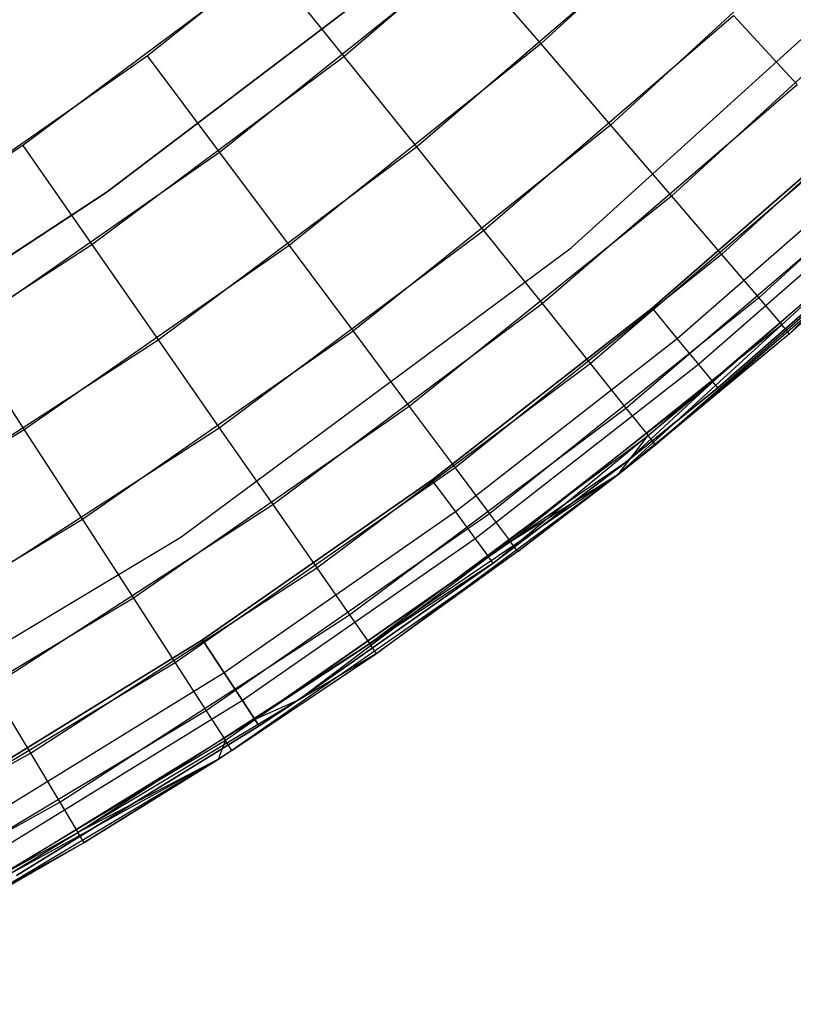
# Model space of a CAD drawing. Extents: x 0.01 to 1.98, y 0.03 to 2.78.
# Tile 13 of 39: x 1.49 to 1.64, y 0.14 to 0.32. Entities that reach past the tile are written whole.
import ezdxf

# ---------------------------------------------------------------- set-up
doc = ezdxf.new("R2010")
doc.units = 0
doc.header["$MEASUREMENT"] = 0
doc.layers.get('0').update_dxf_attribs({"color": 13, "linetype": 'CONTINUOUS'})

# ---------------------------------------------------------------- blocks, each defined once
blk = doc.blocks.new('NATALIE-10724-10723_C_STL_')
at = {"color": 0}
for p, q in [((1.63381, 0.36199, 6.14612), (1.58848, 0.32034, 6.14612)), ((1.63381, 0.36199, 6.14612), (1.58848, 0.32034, 6.14612)), ((1.55093, 0.31797, 1.43297), (1.59651, 0.3571, 1.43297)), ((1.55093, 0.31797, 1.43297), (1.59651, 0.3571, 1.43297)), ((1.51339, 0.31804, 6.15511), (1.55904, 0.35463, 6.15511)), ((1.51339, 0.31804, 6.15511), (1.55904, 0.35463, 6.15511)), ((1.64813, 0.34743, 6.1352), (1.60178, 0.30484, 6.1352)), ((1.64813, 0.34743, 6.1352), (1.60178, 0.30484, 6.1352)), ((1.59429, 0.28142, 1.47007), (1.66299, 0.34369, 1.47007)), ((1.59429, 0.28142, 6.11574), (1.66299, 0.34369, 6.11574)), ((1.59429, 0.28142, 1.47007), (1.66299, 0.34369, 1.47007)), ((1.59429, 0.28142, 6.11574), (1.66299, 0.34369, 6.11574)), ((1.56479, 0.30068, 1.43969), (1.6115, 0.34078, 1.43969)), ((1.56479, 0.30068, 1.43969), (1.6115, 0.34078, 1.43969)), ((1.57405, 0.33715, 6.15284), (1.52718, 0.29959, 6.15284)), ((1.57405, 0.33715, 6.15284), (1.52718, 0.29959, 6.15284)), ((1.57405, 0.33715, 6.15284), (1.58848, 0.32034, 6.14612)), ((1.57405, 0.33715, 6.15284), (1.58848, 0.32034, 6.14612)), ((1.53652, 0.33595, 1.4307), (1.48966, 0.30093, 1.4307)), ((1.53652, 0.33595, 1.4307), (1.48966, 0.30093, 1.4307)), ((1.53652, 0.33595, 1.4307), (1.55093, 0.31797, 1.43297)), ((1.53652, 0.33595, 1.4307), (1.55093, 0.31797, 1.43297)), ((1.66067, 0.33467, 6.12051), (1.61344, 0.29126, 6.12051)), ((1.66067, 0.33467, 6.12051), (1.61344, 0.29126, 6.12051)), ((1.55389, 0.32866, 1.42418), (1.5057, 0.29211, 1.42418)), ((1.5057, 0.29211, 1.38481), (1.55389, 0.32866, 1.38481)), ((1.55389, 0.32866, 1.42418), (1.5057, 0.29211, 1.42418)), ((1.5057, 0.29211, 1.38481), (1.55389, 0.32866, 1.38481)), ((1.57756, 0.28475, 1.4506), (1.62531, 0.32575, 1.4506)), ((1.57756, 0.28475, 1.4506), (1.62531, 0.32575, 1.4506)), ((1.62531, 0.32575, 1.4506), (1.63742, 0.31257, 1.46529)), ((1.62531, 0.32575, 1.4506), (1.63742, 0.31257, 1.46529)), ((1.67097, 0.32419, 6.10261), (1.62301, 0.28012, 6.10261)), ((1.67097, 0.32419, 6.10261), (1.62301, 0.28012, 6.10261)), ((1.58848, 0.32034, 6.14612), (1.54044, 0.28184, 6.14612)), ((1.58848, 0.32034, 6.14612), (1.54044, 0.28184, 6.14612)), ((1.58848, 0.32034, 6.14612), (1.60178, 0.30484, 6.1352)), ((1.58848, 0.32034, 6.14612), (1.60178, 0.30484, 6.1352)), ((1.46537, 0.28462, 6.15511), (1.51339, 0.31804, 6.15511)), ((1.46537, 0.28462, 6.15511), (1.51339, 0.31804, 6.15511)), ((1.50282, 0.28202, 1.43297), (1.55093, 0.31797, 1.43297)), ((1.50282, 0.28202, 1.43297), (1.55093, 0.31797, 1.43297)), ((1.51339, 0.31804, 6.15511), (1.52718, 0.29959, 6.15284)), ((1.51339, 0.31804, 6.15511), (1.52718, 0.29959, 6.15284)), ((1.55093, 0.31797, 1.43297), (1.56479, 0.30068, 1.43969)), ((1.55093, 0.31797, 1.43297), (1.56479, 0.30068, 1.43969)), ((1.67862, 0.31641, 6.08219), (1.63012, 0.27184, 6.08219)), ((1.67862, 0.31641, 6.08219), (1.63012, 0.27184, 6.08219)), ((1.58875, 0.27078, 1.46529), (1.63742, 0.31257, 1.46529)), ((1.58875, 0.27078, 1.46529), (1.63742, 0.31257, 1.46529)), ((1.68334, 0.31162, 6.06004), (1.6345, 0.26674, 6.06004)), ((1.68334, 0.31162, 6.06004), (1.6345, 0.26674, 6.06004)), ((1.63597, 0.26502, 6.037), (1.68334, 0.31162, 6.06004)), ((1.63597, 0.26502, 6.037), (1.68334, 0.31162, 6.06004)), ((1.60178, 0.30484, 6.1352), (1.55267, 0.26548, 6.1352)), ((1.60178, 0.30484, 6.1352), (1.55267, 0.26548, 6.1352)), ((1.60178, 0.30484, 6.1352), (1.61344, 0.29126, 6.12051)), ((1.60178, 0.30484, 6.1352), (1.61344, 0.29126, 6.12051)), ((1.60974, 0.26987, 1.38481), (1.6499, 0.30495, 1.38481)), ((1.6499, 0.30495, 0.00686), (1.60974, 0.26987, 0.00686)), ((1.6499, 0.30495, 0.00686), (1.60974, 0.26987, 0.00686)), ((1.60974, 0.26987, 1.38481), (1.6499, 0.30495, 1.38481)), ((1.48966, 0.30093, 1.4307), (1.44054, 0.26915, 1.4307)), ((1.48966, 0.30093, 1.4307), (1.44054, 0.26915, 1.4307)), ((1.48966, 0.30093, 1.4307), (1.50282, 0.28202, 1.43297)), ((1.48966, 0.30093, 1.4307), (1.50282, 0.28202, 1.43297)), ((1.59794, 0.25932, 1.48319), (1.64736, 0.30175, 1.48319)), ((1.59794, 0.25932, 1.48319), (1.64736, 0.30175, 1.48319)), ((1.52718, 0.29959, 6.15284), (1.47788, 0.26528, 6.15284)), ((1.52718, 0.29959, 6.15284), (1.47788, 0.26528, 6.15284)), ((1.51548, 0.26383, 1.43969), (1.56479, 0.30068, 1.43969)), ((1.51548, 0.26383, 1.43969), (1.56479, 0.30068, 1.43969)), ((1.52718, 0.29959, 6.15284), (1.54044, 0.28184, 6.14612)), ((1.52718, 0.29959, 6.15284), (1.54044, 0.28184, 6.14612)), ((1.56479, 0.30068, 1.43969), (1.57756, 0.28475, 1.4506)), ((1.56479, 0.30068, 1.43969), (1.57756, 0.28475, 1.4506)), ((1.67407, 0.29949, 6.037), (1.61039, 0.24379, 1.54881)), ((1.67407, 0.29949, 6.037), (1.61039, 0.24379, 1.54881)), ((1.65501, 0.29942, 0.00836), (1.61454, 0.26406, 0.00836)), ((1.65501, 0.29942, 0.00836), (1.61454, 0.26406, 0.00836)), ((1.65501, 0.29942, 1.38331), (1.61454, 0.26406, 1.38331)), ((1.65501, 0.29942, 1.38331), (1.61454, 0.26406, 1.38331)), ((1.67407, 0.29949, 6.037), (1.63597, 0.26502, 6.037)), ((1.67407, 0.29949, 6.037), (1.63597, 0.26502, 6.037)), ((1.60476, 0.2508, 1.50361), (1.65475, 0.29372, 1.50361)), ((1.60476, 0.2508, 1.50361), (1.65475, 0.29372, 1.50361)), ((1.65934, 0.29473, 0.01263), (1.61861, 0.25914, 0.01263)), ((1.65934, 0.29473, 0.01263), (1.61861, 0.25914, 0.01263)), ((1.65934, 0.29473, 1.37905), (1.61861, 0.25914, 1.37905)), ((1.65934, 0.29473, 1.37905), (1.61861, 0.25914, 1.37905)), ((1.5057, 0.29211, 1.42418), (1.45512, 0.25893, 1.42418)), ((1.45512, 0.25893, 1.38481), (1.5057, 0.29211, 1.38481)), ((1.5057, 0.29211, 1.42418), (1.45512, 0.25893, 1.42418)), ((1.45512, 0.25893, 1.38481), (1.5057, 0.29211, 1.38481)), ((1.5057, 0.29211, 1.42418), (1.5057, 0.29211, 1.38481)), ((1.5057, 0.29211, 1.42418), (1.5057, 0.29211, 1.38481)), ((1.66224, 0.2916, 0.01901), (1.62133, 0.25585, 0.01901)), ((1.66224, 0.2916, 0.01901), (1.62133, 0.25585, 0.01901)), ((1.66224, 0.2916, 1.37266), (1.62133, 0.25585, 1.37266)), ((1.66224, 0.2916, 1.37266), (1.62133, 0.25585, 1.37266)), ((1.61344, 0.29126, 6.12051), (1.56338, 0.25115, 6.12051)), ((1.61344, 0.29126, 6.12051), (1.56338, 0.25115, 6.12051)), ((1.61344, 0.29126, 6.12051), (1.62301, 0.28012, 6.10261)), ((1.61344, 0.29126, 6.12051), (1.62301, 0.28012, 6.10261)), ((1.62228, 0.25469, 0.02654), (1.66325, 0.2905, 0.02654)), ((1.66325, 0.2905, 1.36513), (1.62228, 0.25469, 1.36513)), ((1.62228, 0.25469, 0.02654), (1.66325, 0.2905, 0.02654)), ((1.66325, 0.2905, 1.36513), (1.62228, 0.25469, 1.36513)), ((1.60897, 0.24556, 1.52576), (1.6593, 0.28877, 1.52576)), ((1.60897, 0.24556, 1.52576), (1.6593, 0.28877, 1.52576)), ((1.61039, 0.24379, 1.54881), (1.66083, 0.2871, 1.54881)), ((1.61039, 0.24379, 1.54881), (1.66083, 0.2871, 1.54881)), ((1.52714, 0.24707, 1.4506), (1.57756, 0.28475, 1.4506)), ((1.52714, 0.24707, 1.4506), (1.57756, 0.28475, 1.4506)), ((1.57756, 0.28475, 1.4506), (1.58875, 0.27078, 1.46529)), ((1.57756, 0.28475, 1.4506), (1.58875, 0.27078, 1.46529)), ((1.45239, 0.24939, 1.43297), (1.50282, 0.28202, 1.43297)), ((1.45239, 0.24939, 1.43297), (1.50282, 0.28202, 1.43297)), ((1.50282, 0.28202, 1.43297), (1.51548, 0.26383, 1.43969)), ((1.50282, 0.28202, 1.43297), (1.51548, 0.26383, 1.43969)), ((1.54044, 0.28184, 6.14612), (1.48992, 0.24667, 6.14612)), ((1.54044, 0.28184, 6.14612), (1.48992, 0.24667, 6.14612)), ((1.51981, 0.22618, 1.47007), (1.59429, 0.28142, 1.47007)), ((1.51981, 0.22618, 6.11574), (1.59429, 0.28142, 6.11574)), ((1.51981, 0.22618, 1.47007), (1.59429, 0.28142, 1.47007)), ((1.51981, 0.22618, 6.11574), (1.59429, 0.28142, 6.11574)), ((1.54044, 0.28184, 6.14612), (1.55267, 0.26548, 6.1352)), ((1.54044, 0.28184, 6.14612), (1.55267, 0.26548, 6.1352)), ((1.62301, 0.28012, 6.10261), (1.57218, 0.23938, 6.10261)), ((1.62301, 0.28012, 6.10261), (1.57218, 0.23938, 6.10261)), ((1.59429, 0.28142, 6.11574), (1.59429, 0.28142, 1.47007)), ((1.59429, 0.28142, 6.11574), (1.59429, 0.28142, 1.47007)), ((1.62301, 0.28012, 6.10261), (1.63012, 0.27184, 6.08219)), ((1.62301, 0.28012, 6.10261), (1.63012, 0.27184, 6.08219)), ((1.53737, 0.23238, 1.46529), (1.58875, 0.27078, 1.46529)), ((1.53737, 0.23238, 1.46529), (1.58875, 0.27078, 1.46529)), ((1.63012, 0.27184, 6.08219), (1.57871, 0.23064, 6.08219)), ((1.63012, 0.27184, 6.08219), (1.57871, 0.23064, 6.08219)), ((1.58875, 0.27078, 1.46529), (1.59794, 0.25932, 1.48319)), ((1.58875, 0.27078, 1.46529), (1.59794, 0.25932, 1.48319)), ((1.63012, 0.27184, 6.08219), (1.6345, 0.26674, 6.06004)), ((1.63012, 0.27184, 6.08219), (1.6345, 0.26674, 6.06004)), ((1.56772, 0.23705, 1.38481), (1.60974, 0.26987, 1.38481)), ((1.60974, 0.26987, 0.00686), (1.56772, 0.23705, 0.00686)), ((1.60974, 0.26987, 0.00686), (1.56772, 0.23705, 0.00686)), ((1.56772, 0.23705, 1.38481), (1.60974, 0.26987, 1.38481)), ((1.60974, 0.26987, 0.00686), (1.61454, 0.26406, 0.00836)), ((1.60974, 0.26987, 0.00686), (1.61454, 0.26406, 0.00836)), ((1.60974, 0.26987, 1.38481), (1.61454, 0.26406, 1.38331)), ((1.60974, 0.26987, 1.38481), (1.61454, 0.26406, 1.38331)), ((1.47788, 0.26528, 6.15284), (1.48992, 0.24667, 6.14612)), ((1.47788, 0.26528, 6.15284), (1.48992, 0.24667, 6.14612)), ((1.55267, 0.26548, 6.1352), (1.50101, 0.22953, 6.1352)), ((1.55267, 0.26548, 6.1352), (1.50101, 0.22953, 6.1352)), ((1.55267, 0.26548, 6.1352), (1.56338, 0.25115, 6.12051)), ((1.55267, 0.26548, 6.1352), (1.56338, 0.25115, 6.12051)), ((1.6345, 0.26674, 6.06004), (1.58274, 0.22526, 6.06004)), ((1.6345, 0.26674, 6.06004), (1.58274, 0.22526, 6.06004)), ((1.60328, 0.23815, 6.037), (1.6345, 0.26674, 6.06004)), ((1.60328, 0.23815, 6.037), (1.6345, 0.26674, 6.06004)), ((1.63597, 0.26502, 6.037), (1.6345, 0.26674, 6.06004)), ((1.63597, 0.26502, 6.037), (1.6345, 0.26674, 6.06004)), ((1.46379, 0.23039, 1.43969), (1.51548, 0.26383, 1.43969)), ((1.46379, 0.23039, 1.43969), (1.51548, 0.26383, 1.43969)), ((1.51548, 0.26383, 1.43969), (1.52714, 0.24707, 1.4506)), ((1.51548, 0.26383, 1.43969), (1.52714, 0.24707, 1.4506)), ((1.61454, 0.26406, 0.00836), (1.57219, 0.23099, 0.00836)), ((1.61454, 0.26406, 0.00836), (1.57219, 0.23099, 0.00836)), ((1.61454, 0.26406, 1.38331), (1.57219, 0.23099, 1.38331)), ((1.61454, 0.26406, 1.38331), (1.57219, 0.23099, 1.38331)), ((1.63597, 0.26502, 6.037), (1.60328, 0.23815, 6.037)), ((1.63597, 0.26502, 6.037), (1.60328, 0.23815, 6.037)), ((1.63597, 0.26502, 6.037), (1.60328, 0.23815, 1.54881)), ((1.63597, 0.26502, 6.037), (1.60328, 0.23815, 1.54881)), ((1.63597, 0.26502, 6.037), (1.61039, 0.24379, 1.54881)), ((1.63597, 0.26502, 6.037), (1.61039, 0.24379, 1.54881)), ((1.61454, 0.26406, 0.00836), (1.61861, 0.25914, 0.01263)), ((1.61454, 0.26406, 0.00836), (1.61861, 0.25914, 0.01263)), ((1.61454, 0.26406, 1.38331), (1.61861, 0.25914, 1.37905)), ((1.61454, 0.26406, 1.38331), (1.61861, 0.25914, 1.37905)), ((1.54576, 0.22032, 1.48319), (1.59794, 0.25932, 1.48319)), ((1.54576, 0.22032, 1.48319), (1.59794, 0.25932, 1.48319)), ((1.61861, 0.25914, 0.01263), (1.57598, 0.22585, 0.01263)), ((1.61861, 0.25914, 0.01263), (1.57598, 0.22585, 0.01263)), ((1.61861, 0.25914, 1.37905), (1.57598, 0.22585, 1.37905)), ((1.61861, 0.25914, 1.37905), (1.57598, 0.22585, 1.37905)), ((1.59794, 0.25932, 1.48319), (1.60476, 0.2508, 1.50361)), ((1.59794, 0.25932, 1.48319), (1.60476, 0.2508, 1.50361)), ((1.61861, 0.25914, 0.01263), (1.62133, 0.25585, 0.01901)), ((1.61861, 0.25914, 0.01263), (1.62133, 0.25585, 0.01901)), ((1.61861, 0.25914, 1.37905), (1.62133, 0.25585, 1.37266)), ((1.61861, 0.25914, 1.37905), (1.62133, 0.25585, 1.37266)), ((1.62133, 0.25585, 0.01901), (1.57851, 0.22241, 0.01901)), ((1.62133, 0.25585, 0.01901), (1.57851, 0.22241, 0.01901)), ((1.62133, 0.25585, 1.37266), (1.57851, 0.22241, 1.37266)), ((1.62133, 0.25585, 1.37266), (1.57851, 0.22241, 1.37266)), ((1.5794, 0.22121, 1.36513), (1.62133, 0.25585, 1.37266)), ((1.5794, 0.22121, 1.36513), (1.62133, 0.25585, 1.37266)), ((1.60465, 0.24046, 0.02654), (1.62133, 0.25585, 0.01901)), ((1.60465, 0.24046, 0.02654), (1.62133, 0.25585, 0.01901)), ((1.60465, 0.24046, 1.36513), (1.62133, 0.25585, 1.37266)), ((1.60465, 0.24046, 1.36513), (1.62133, 0.25585, 1.37266)), ((1.62228, 0.25469, 0.02654), (1.62133, 0.25585, 0.01901)), ((1.62228, 0.25469, 0.02654), (1.62133, 0.25585, 0.01901)), ((1.62228, 0.25469, 1.36513), (1.62133, 0.25585, 1.37266)), ((1.62228, 0.25469, 1.36513), (1.62133, 0.25585, 1.37266)), ((1.60465, 0.24046, 0.02654), (1.62228, 0.25469, 0.02654)), ((1.62228, 0.25469, 1.36513), (1.60465, 0.24046, 1.36513)), ((1.60465, 0.24046, 0.02654), (1.62228, 0.25469, 0.02654)), ((1.62228, 0.25469, 1.36513), (1.60465, 0.24046, 1.36513)), ((1.62228, 0.25469, 0.02654), (1.62228, 0.25469, 1.36513)), ((1.62228, 0.25469, 0.02654), (1.62228, 0.25469, 1.36513)), ((1.56338, 0.25115, 6.12051), (1.51073, 0.2145, 6.12051)), ((1.56338, 0.25115, 6.12051), (1.51073, 0.2145, 6.12051)), ((1.552, 0.21137, 1.50361), (1.60476, 0.2508, 1.50361)), ((1.552, 0.21137, 1.50361), (1.60476, 0.2508, 1.50361)), ((1.56338, 0.25115, 6.12051), (1.57218, 0.23938, 6.10261)), ((1.56338, 0.25115, 6.12051), (1.57218, 0.23938, 6.10261)), ((1.60476, 0.2508, 1.50361), (1.60897, 0.24556, 1.52576)), ((1.60476, 0.2508, 1.50361), (1.60897, 0.24556, 1.52576)), ((1.48992, 0.24667, 6.14612), (1.43713, 0.215, 6.14612)), ((1.48992, 0.24667, 6.14612), (1.43713, 0.215, 6.14612)), ((1.4743, 0.21288, 1.4506), (1.52714, 0.24707, 1.4506)), ((1.4743, 0.21288, 1.4506), (1.52714, 0.24707, 1.4506)), ((1.48992, 0.24667, 6.14612), (1.50101, 0.22953, 6.1352)), ((1.48992, 0.24667, 6.14612), (1.50101, 0.22953, 6.1352)), ((1.52714, 0.24707, 1.4506), (1.53737, 0.23238, 1.46529)), ((1.52714, 0.24707, 1.4506), (1.53737, 0.23238, 1.46529)), ((1.55583, 0.20585, 1.52576), (1.60897, 0.24556, 1.52576)), ((1.55583, 0.20585, 1.52576), (1.60897, 0.24556, 1.52576)), ((1.60328, 0.23815, 1.54881), (1.60897, 0.24556, 1.52576)), ((1.60328, 0.23815, 1.54881), (1.60897, 0.24556, 1.52576)), ((1.61039, 0.24379, 1.54881), (1.60897, 0.24556, 1.52576)), ((1.61039, 0.24379, 1.54881), (1.60897, 0.24556, 1.52576)), ((1.60328, 0.23815, 1.54881), (1.61039, 0.24379, 1.54881)), ((1.60328, 0.23815, 1.54881), (1.61039, 0.24379, 1.54881)), ((1.57218, 0.23938, 6.10261), (1.51871, 0.20217, 6.10261)), ((1.57218, 0.23938, 6.10261), (1.51871, 0.20217, 6.10261)), ((1.57218, 0.23938, 6.10261), (1.57871, 0.23064, 6.08219)), ((1.57218, 0.23938, 6.10261), (1.57871, 0.23064, 6.08219)), ((1.60465, 0.24046, 0.02654), (1.57851, 0.22241, 0.01901)), ((1.60465, 0.24046, 0.02654), (1.57851, 0.22241, 0.01901)), ((1.5794, 0.22121, 0.02654), (1.60465, 0.24046, 0.02654)), ((1.60465, 0.24046, 1.36513), (1.5794, 0.22121, 1.36513)), ((1.5794, 0.22121, 0.02654), (1.60465, 0.24046, 0.02654)), ((1.60465, 0.24046, 1.36513), (1.5794, 0.22121, 1.36513)), ((1.60465, 0.24046, 0.02654), (1.60465, 0.24046, 1.36513)), ((1.60465, 0.24046, 0.02654), (1.60465, 0.24046, 1.36513)), ((1.52394, 0.2066, 1.38481), (1.56772, 0.23705, 1.38481)), ((1.56772, 0.23705, 0.00686), (1.52394, 0.2066, 0.00686)), ((1.56772, 0.23705, 0.00686), (1.52394, 0.2066, 0.00686)), ((1.52394, 0.2066, 1.38481), (1.56772, 0.23705, 1.38481)), ((1.60328, 0.23815, 1.54881), (1.55583, 0.20585, 1.52576)), ((1.60328, 0.23815, 1.54881), (1.55583, 0.20585, 1.52576)), ((1.55713, 0.20399, 1.54881), (1.60328, 0.23815, 1.54881)), ((1.55713, 0.20399, 1.54881), (1.60328, 0.23815, 1.54881)), ((1.56772, 0.23705, 0.00686), (1.57219, 0.23099, 0.00836)), ((1.56772, 0.23705, 0.00686), (1.57219, 0.23099, 0.00836)), ((1.56772, 0.23705, 1.38481), (1.57219, 0.23099, 1.38331)), ((1.56772, 0.23705, 1.38481), (1.57219, 0.23099, 1.38331)), ((1.60328, 0.23815, 6.037), (1.58274, 0.22526, 6.06004)), ((1.60328, 0.23815, 6.037), (1.58274, 0.22526, 6.06004)), ((1.60328, 0.23815, 6.037), (1.58409, 0.22344, 6.037)), ((1.60328, 0.23815, 6.037), (1.58409, 0.22344, 6.037)), ((1.58409, 0.22344, 6.037), (1.60328, 0.23815, 1.54881)), ((1.58409, 0.22344, 6.037), (1.60328, 0.23815, 1.54881)), ((1.60328, 0.23815, 6.037), (1.60328, 0.23815, 1.54881)), ((1.60328, 0.23815, 6.037), (1.60328, 0.23815, 1.54881)), ((1.48351, 0.19753, 1.46529), (1.53737, 0.23238, 1.46529)), ((1.48351, 0.19753, 1.46529), (1.53737, 0.23238, 1.46529)), ((1.53737, 0.23238, 1.46529), (1.54576, 0.22032, 1.48319)), ((1.53737, 0.23238, 1.46529), (1.54576, 0.22032, 1.48319)), ((1.50101, 0.22953, 6.1352), (1.44704, 0.19714, 6.1352)), ((1.50101, 0.22953, 6.1352), (1.44704, 0.19714, 6.1352)), ((1.50101, 0.22953, 6.1352), (1.51073, 0.2145, 6.12051)), ((1.50101, 0.22953, 6.1352), (1.51073, 0.2145, 6.12051)), ((1.57871, 0.23064, 6.08219), (1.52464, 0.19301, 6.08219)), ((1.57871, 0.23064, 6.08219), (1.52464, 0.19301, 6.08219)), ((1.57219, 0.23099, 0.00836), (1.52807, 0.2003, 0.00836)), ((1.57219, 0.23099, 0.00836), (1.52807, 0.2003, 0.00836)), ((1.57219, 0.23099, 1.38331), (1.52807, 0.2003, 1.38331)), ((1.57219, 0.23099, 1.38331), (1.52807, 0.2003, 1.38331)), ((1.57219, 0.23099, 0.00836), (1.57598, 0.22585, 0.01263)), ((1.57219, 0.23099, 0.00836), (1.57598, 0.22585, 0.01263)), ((1.57219, 0.23099, 1.38331), (1.57598, 0.22585, 1.37905)), ((1.57219, 0.23099, 1.38331), (1.57598, 0.22585, 1.37905)), ((1.57871, 0.23064, 6.08219), (1.58274, 0.22526, 6.06004)), ((1.57871, 0.23064, 6.08219), (1.58274, 0.22526, 6.06004)), ((1.44027, 0.17851, 1.47007), (1.51981, 0.22618, 1.47007)), ((1.44027, 0.17851, 6.11574), (1.51981, 0.22618, 6.11574)), ((1.44027, 0.17851, 1.47007), (1.51981, 0.22618, 1.47007)), ((1.44027, 0.17851, 6.11574), (1.51981, 0.22618, 6.11574)), ((1.51981, 0.22618, 6.11574), (1.51981, 0.22618, 1.47007)), ((1.51981, 0.22618, 6.11574), (1.51981, 0.22618, 1.47007)), ((1.57598, 0.22585, 0.01263), (1.53157, 0.19496, 0.01263)), ((1.57598, 0.22585, 0.01263), (1.53157, 0.19496, 0.01263)), ((1.57598, 0.22585, 1.37905), (1.53157, 0.19496, 1.37905)), ((1.57598, 0.22585, 1.37905), (1.53157, 0.19496, 1.37905)), ((1.57598, 0.22585, 0.01263), (1.57851, 0.22241, 0.01901)), ((1.57598, 0.22585, 0.01263), (1.57851, 0.22241, 0.01901)), ((1.57598, 0.22585, 1.37905), (1.57851, 0.22241, 1.37266)), ((1.57598, 0.22585, 1.37905), (1.57851, 0.22241, 1.37266)), ((1.58274, 0.22526, 6.06004), (1.52829, 0.18736, 6.06004)), ((1.58274, 0.22526, 6.06004), (1.52829, 0.18736, 6.06004)), ((1.58409, 0.22344, 6.037), (1.58274, 0.22526, 6.06004)), ((1.58409, 0.22344, 6.037), (1.58274, 0.22526, 6.06004)), ((1.58409, 0.22344, 6.037), (1.52953, 0.18546, 6.037)), ((1.58409, 0.22344, 6.037), (1.52953, 0.18546, 6.037)), ((1.57851, 0.22241, 0.01901), (1.53391, 0.19139, 0.01901)), ((1.57851, 0.22241, 0.01901), (1.53391, 0.19139, 0.01901)), ((1.57851, 0.22241, 1.37266), (1.53391, 0.19139, 1.37266)), ((1.57851, 0.22241, 1.37266), (1.53391, 0.19139, 1.37266)), ((1.54208, 0.19501, 1.36513), (1.57851, 0.22241, 1.37266)), ((1.54208, 0.19501, 1.36513), (1.57851, 0.22241, 1.37266)), ((1.58409, 0.22344, 6.037), (1.55713, 0.20399, 1.54881)), ((1.58409, 0.22344, 6.037), (1.55713, 0.20399, 1.54881)), ((1.5794, 0.22121, 0.02654), (1.57851, 0.22241, 0.01901)), ((1.5794, 0.22121, 0.02654), (1.57851, 0.22241, 0.01901)), ((1.5794, 0.22121, 1.36513), (1.57851, 0.22241, 1.37266)), ((1.5794, 0.22121, 1.36513), (1.57851, 0.22241, 1.37266)), ((1.49107, 0.18494, 1.48319), (1.54576, 0.22032, 1.48319)), ((1.49107, 0.18494, 1.48319), (1.54576, 0.22032, 1.48319)), ((1.5794, 0.22121, 0.02654), (1.53391, 0.19139, 0.01901)), ((1.5794, 0.22121, 0.02654), (1.53391, 0.19139, 0.01901)), ((1.54208, 0.19501, 0.02654), (1.5794, 0.22121, 0.02654)), ((1.5794, 0.22121, 1.36513), (1.54208, 0.19501, 1.36513)), ((1.54208, 0.19501, 0.02654), (1.5794, 0.22121, 0.02654)), ((1.5794, 0.22121, 1.36513), (1.54208, 0.19501, 1.36513)), ((1.54576, 0.22032, 1.48319), (1.552, 0.21137, 1.50361)), ((1.54576, 0.22032, 1.48319), (1.552, 0.21137, 1.50361)), ((1.5794, 0.22121, 0.02654), (1.5794, 0.22121, 1.36513)), ((1.5794, 0.22121, 0.02654), (1.5794, 0.22121, 1.36513)), ((1.51073, 0.2145, 6.12051), (1.45573, 0.18149, 6.12051)), ((1.51073, 0.2145, 6.12051), (1.45573, 0.18149, 6.12051)), ((1.51073, 0.2145, 6.12051), (1.51871, 0.20217, 6.10261)), ((1.51073, 0.2145, 6.12051), (1.51871, 0.20217, 6.10261)), ((1.49669, 0.17558, 1.50361), (1.552, 0.21137, 1.50361)), ((1.49669, 0.17558, 1.50361), (1.552, 0.21137, 1.50361)), ((1.552, 0.21137, 1.50361), (1.55583, 0.20585, 1.52576)), ((1.552, 0.21137, 1.50361), (1.55583, 0.20585, 1.52576)), ((1.47855, 0.17862, 1.38481), (1.52394, 0.2066, 1.38481)), ((1.52394, 0.2066, 0.00686), (1.47855, 0.17862, 0.00686)), ((1.52394, 0.2066, 0.00686), (1.47855, 0.17862, 0.00686)), ((1.47855, 0.17862, 1.38481), (1.52394, 0.2066, 1.38481)), ((1.50014, 0.16982, 1.52576), (1.55583, 0.20585, 1.52576)), ((1.50014, 0.16982, 1.52576), (1.55583, 0.20585, 1.52576)), ((1.52807, 0.2003, 0.00836), (1.52394, 0.2066, 0.00686)), ((1.52807, 0.2003, 0.00836), (1.52394, 0.2066, 0.00686)), ((1.52394, 0.2066, 1.38481), (1.52807, 0.2003, 1.38331)), ((1.52394, 0.2066, 1.38481), (1.52807, 0.2003, 1.38331)), ((1.55713, 0.20399, 1.54881), (1.55583, 0.20585, 1.52576)), ((1.55713, 0.20399, 1.54881), (1.55583, 0.20585, 1.52576)), ((1.55713, 0.20399, 1.54881), (1.50014, 0.16982, 1.52576)), ((1.55713, 0.20399, 1.54881), (1.50014, 0.16982, 1.52576)), ((1.52699, 0.18382, 1.54881), (1.55713, 0.20399, 1.54881)), ((1.52699, 0.18382, 1.54881), (1.55713, 0.20399, 1.54881)), ((1.52953, 0.18546, 6.037), (1.55713, 0.20399, 1.54881)), ((1.52953, 0.18546, 6.037), (1.55713, 0.20399, 1.54881)), ((1.51871, 0.20217, 6.10261), (1.46286, 0.16865, 6.10261)), ((1.51871, 0.20217, 6.10261), (1.46286, 0.16865, 6.10261)), ((1.51871, 0.20217, 6.10261), (1.52464, 0.19301, 6.08219)), ((1.51871, 0.20217, 6.10261), (1.52464, 0.19301, 6.08219)), ((1.52807, 0.2003, 0.00836), (1.48232, 0.1721, 0.00836)), ((1.52807, 0.2003, 0.00836), (1.48232, 0.1721, 0.00836)), ((1.52807, 0.2003, 1.38331), (1.48232, 0.1721, 1.38331)), ((1.52807, 0.2003, 1.38331), (1.48232, 0.1721, 1.38331)), ((1.53157, 0.19496, 0.01263), (1.52807, 0.2003, 0.00836)), ((1.53157, 0.19496, 0.01263), (1.52807, 0.2003, 0.00836)), ((1.52807, 0.2003, 1.38331), (1.53157, 0.19496, 1.37905)), ((1.52807, 0.2003, 1.38331), (1.53157, 0.19496, 1.37905)), ((1.48351, 0.19753, 1.46529), (1.49107, 0.18494, 1.48319)), ((1.48351, 0.19753, 1.46529), (1.49107, 0.18494, 1.48319)), ((1.53157, 0.19496, 0.01263), (1.48552, 0.16658, 0.01263)), ((1.53157, 0.19496, 0.01263), (1.48552, 0.16658, 0.01263)), ((1.53157, 0.19496, 1.37905), (1.48552, 0.16658, 1.37905)), ((1.53157, 0.19496, 1.37905), (1.48552, 0.16658, 1.37905)), ((1.53391, 0.19139, 0.01901), (1.53157, 0.19496, 0.01263)), ((1.53391, 0.19139, 0.01901), (1.53157, 0.19496, 0.01263)), ((1.53157, 0.19496, 1.37905), (1.53391, 0.19139, 1.37266)), ((1.53157, 0.19496, 1.37905), (1.53391, 0.19139, 1.37266)), ((1.54208, 0.19501, 0.02654), (1.53391, 0.19139, 0.01901)), ((1.54208, 0.19501, 0.02654), (1.53391, 0.19139, 0.01901)), ((1.54208, 0.19501, 1.36513), (1.53391, 0.19139, 1.37266)), ((1.54208, 0.19501, 1.36513), (1.53391, 0.19139, 1.37266)), ((1.53473, 0.19014, 0.02654), (1.54208, 0.19501, 0.02654)), ((1.54208, 0.19501, 1.36513), (1.53473, 0.19014, 1.36513)), ((1.53473, 0.19014, 0.02654), (1.54208, 0.19501, 0.02654)), ((1.54208, 0.19501, 1.36513), (1.53473, 0.19014, 1.36513)), ((1.54208, 0.19501, 0.02654), (1.54208, 0.19501, 1.36513)), ((1.54208, 0.19501, 0.02654), (1.54208, 0.19501, 1.36513)), ((1.52464, 0.19301, 6.08219), (1.46816, 0.15911, 6.08219)), ((1.52464, 0.19301, 6.08219), (1.46816, 0.15911, 6.08219)), ((1.52464, 0.19301, 6.08219), (1.52829, 0.18736, 6.06004)), ((1.52464, 0.19301, 6.08219), (1.52829, 0.18736, 6.06004)), ((1.53391, 0.19139, 0.01901), (1.48766, 0.16288, 0.01901)), ((1.53391, 0.19139, 0.01901), (1.48766, 0.16288, 0.01901)), ((1.53391, 0.19139, 1.37266), (1.48766, 0.16288, 1.37266)), ((1.53391, 0.19139, 1.37266), (1.48766, 0.16288, 1.37266)), ((1.48841, 0.16159, 0.02654), (1.53473, 0.19014, 0.02654)), ((1.53473, 0.19014, 1.36513), (1.48841, 0.16159, 1.36513)), ((1.48841, 0.16159, 0.02654), (1.53473, 0.19014, 0.02654)), ((1.53473, 0.19014, 1.36513), (1.48841, 0.16159, 1.36513)), ((1.53391, 0.19139, 0.01901), (1.53473, 0.19014, 0.02654)), ((1.53391, 0.19139, 0.01901), (1.53473, 0.19014, 0.02654)), ((1.53473, 0.19014, 1.36513), (1.53391, 0.19139, 1.37266)), ((1.53473, 0.19014, 1.36513), (1.53391, 0.19139, 1.37266)), ((1.53473, 0.19014, 0.02654), (1.53473, 0.19014, 1.36513)), ((1.53473, 0.19014, 0.02654), (1.53473, 0.19014, 1.36513)), ((1.52829, 0.18736, 6.06004), (1.47142, 0.15323, 6.06004)), ((1.52829, 0.18736, 6.06004), (1.47142, 0.15323, 6.06004)), ((1.52699, 0.18382, 6.037), (1.52829, 0.18736, 6.06004)), ((1.52699, 0.18382, 6.037), (1.52829, 0.18736, 6.06004)), ((1.52953, 0.18546, 6.037), (1.52829, 0.18736, 6.06004)), ((1.52953, 0.18546, 6.037), (1.52829, 0.18736, 6.06004)), ((1.43411, 0.15333, 1.48319), (1.49107, 0.18494, 1.48319)), ((1.43411, 0.15333, 1.48319), (1.49107, 0.18494, 1.48319)), ((1.49107, 0.18494, 1.48319), (1.49669, 0.17558, 1.50361)), ((1.49107, 0.18494, 1.48319), (1.49669, 0.17558, 1.50361)), ((1.52953, 0.18546, 6.037), (1.52699, 0.18382, 6.037)), ((1.52953, 0.18546, 6.037), (1.52699, 0.18382, 1.54881)), ((1.52953, 0.18546, 6.037), (1.52699, 0.18382, 1.54881)), ((1.52953, 0.18546, 6.037), (1.52699, 0.18382, 6.037)), ((1.52699, 0.18382, 6.037), (1.47142, 0.15323, 6.06004)), ((1.52699, 0.18382, 6.037), (1.47142, 0.15323, 6.06004)), ((1.52699, 0.18382, 6.037), (1.47252, 0.15125, 6.037)), ((1.52699, 0.18382, 6.037), (1.47252, 0.15125, 6.037)), ((1.52699, 0.18382, 1.54881), (1.50014, 0.16982, 1.52576)), ((1.52699, 0.18382, 1.54881), (1.50014, 0.16982, 1.52576)), ((1.52699, 0.18382, 6.037), (1.50131, 0.16787, 1.54881)), ((1.50131, 0.16787, 1.54881), (1.52699, 0.18382, 1.54881)), ((1.52699, 0.18382, 6.037), (1.50131, 0.16787, 1.54881)), ((1.50131, 0.16787, 1.54881), (1.52699, 0.18382, 1.54881)), ((1.52699, 0.18382, 6.037), (1.52699, 0.18382, 1.54881)), ((1.52699, 0.18382, 6.037), (1.52699, 0.18382, 1.54881)), ((1.43909, 0.14361, 1.50361), (1.49669, 0.17558, 1.50361)), ((1.43909, 0.14361, 1.50361), (1.49669, 0.17558, 1.50361)), ((1.49669, 0.17558, 1.50361), (1.50014, 0.16982, 1.52576)), ((1.49669, 0.17558, 1.50361), (1.50014, 0.16982, 1.52576)), ((1.44215, 0.13763, 1.52576), (1.50014, 0.16982, 1.52576)), ((1.44215, 0.13763, 1.52576), (1.50014, 0.16982, 1.52576)), ((1.44587, 0.13699, 1.54881), (1.50014, 0.16982, 1.52576)), ((1.44587, 0.13699, 1.54881), (1.50014, 0.16982, 1.52576)), ((1.50131, 0.16787, 1.54881), (1.50014, 0.16982, 1.52576)), ((1.50131, 0.16787, 1.54881), (1.50014, 0.16982, 1.52576)), ((1.44587, 0.13699, 1.54881), (1.50131, 0.16787, 1.54881)), ((1.44587, 0.13699, 1.54881), (1.50131, 0.16787, 1.54881)), ((1.47252, 0.15125, 6.037), (1.50131, 0.16787, 1.54881)), ((1.47252, 0.15125, 6.037), (1.50131, 0.16787, 1.54881))]:
    blk.add_line(p, q, dxfattribs=at)

msp = doc.modelspace()

# ---------------------------------------------------------------- block references
at = {"color": 0}
msp.add_blockref('NATALIE-10724-10723_C_STL_', (0, 0), dxfattribs=at)

doc.saveas('drawing.dxf')
